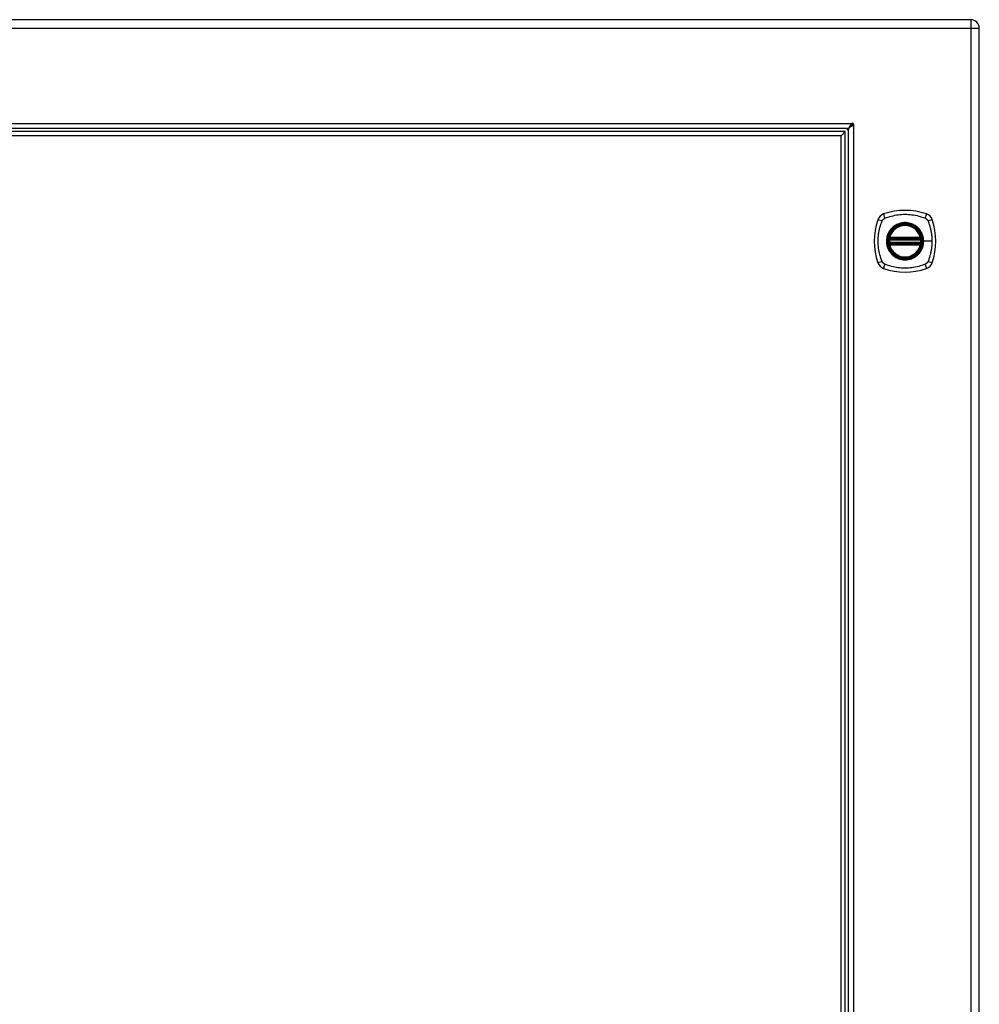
# Model space of a CAD drawing. Header units: inches. Extents: x 5 to 161, y 9 to 87.
# Tile 174 of 195: x 59 to 77, y 44 to 63. Entities that reach past the tile are written whole.
import ezdxf

# ---------------------------------------------------------------- set-up
doc = ezdxf.new("R2010")
doc.units = ezdxf.units.IN
doc.header["$MEASUREMENT"] = 0
doc.layers.add('Visible Edges(ANSI)', color=7, linetype='Continuous', lineweight=25)
doc.layers.add('Visible Tangent Edges(ANSI)', color=7, linetype='Continuous', lineweight=25)

msp = doc.modelspace()

# ---------------------------------------------------------------- linework, layer by layer
at = {"layer": 'Visible Edges(ANSI)'}
for p, q in [((77.194, 62.676), (47.598, 62.676)), ((77.355, 21.034), (77.355, 62.515)), ((74.825, 60.587), (49.486, 60.587)), ((74.784, 60.528), (49.527, 60.528)), ((74.784, 60.528), (74.705, 60.449)), ((74.784, 23.021), (74.784, 60.528)), ((74.843, 22.98), (74.843, 60.569)), ((74.705, 60.449), (49.606, 60.449)), ((74.705, 23.1), (74.705, 60.449)), ((75.634, 58.465), (76.228, 58.465)), ((76.228, 58.387), (75.634, 58.387)), ((75.638, 58.485), (76.223, 58.485)), ((76.223, 58.367), (75.638, 58.367))]:
    msp.add_line(p, q, dxfattribs=at)
at = {"layer": 'Visible Edges(ANSI)', "flags": 128}
for points in [[(74.825, 60.587), (74.828, 60.587), (74.831, 60.588), (74.835, 60.589), (74.838, 60.59), (74.841, 60.592), (74.844, 60.594), (74.848, 60.597), (74.851, 60.599), (74.854, 60.603), (74.858, 60.606), (74.861, 60.61), (74.864, 60.614), (74.867, 60.618), (74.871, 60.623), (74.874, 60.628), (74.877, 60.633), (74.88, 60.639), (74.884, 60.644), (74.887, 60.65), (74.89, 60.656), (74.893, 60.662), (74.897, 60.668), (74.9, 60.674), (74.903, 60.68)], [(74.936, 60.648), (74.93, 60.644), (74.923, 60.641), (74.917, 60.638), (74.911, 60.635), (74.906, 60.631), (74.9, 60.628), (74.894, 60.625), (74.889, 60.622), (74.884, 60.618), (74.879, 60.615), (74.874, 60.612), (74.87, 60.608), (74.866, 60.605), (74.862, 60.602), (74.858, 60.599), (74.855, 60.595), (74.852, 60.592), (74.85, 60.589), (74.848, 60.586), (74.846, 60.582), (74.845, 60.579), (74.844, 60.576), (74.843, 60.573), (74.843, 60.569)], [(74.903, 60.68), (74.903, 60.68), (74.903, 60.681), (74.904, 60.681), (74.904, 60.681), (74.904, 60.681), (74.904, 60.681), (74.904, 60.682), (74.904, 60.682), (74.904, 60.682), (74.905, 60.683), (74.905, 60.683), (74.905, 60.683), (74.905, 60.684), (74.906, 60.684), (74.906, 60.684), (74.906, 60.685), (74.906, 60.685), (74.906, 60.685), (74.906, 60.685), (74.907, 60.685), (74.907, 60.686), (74.907, 60.686), (74.907, 60.686), (74.907, 60.686)], [(74.942, 60.651), (74.942, 60.651), (74.941, 60.651), (74.941, 60.651), (74.941, 60.651), (74.941, 60.651), (74.941, 60.651), (74.94, 60.65), (74.94, 60.65), (74.94, 60.65), (74.94, 60.65), (74.939, 60.65), (74.939, 60.649), (74.939, 60.649), (74.938, 60.649), (74.938, 60.649), (74.938, 60.649), (74.937, 60.648), (74.937, 60.648), (74.937, 60.648), (74.937, 60.648), (74.936, 60.648), (74.936, 60.648), (74.936, 60.648), (74.936, 60.648)], [(75.622, 58.479), (75.622, 58.479), (75.622, 58.479), (75.622, 58.479), (75.622, 58.478), (75.622, 58.478), (75.622, 58.477), (75.622, 58.477), (75.622, 58.476), (75.622, 58.475), (75.621, 58.474), (75.621, 58.473), (75.621, 58.472), (75.621, 58.471), (75.621, 58.47), (75.621, 58.468), (75.62, 58.467), (75.62, 58.466), (75.62, 58.464), (75.62, 58.463), (75.62, 58.461), (75.62, 58.46), (75.619, 58.458), (75.619, 58.456), (75.619, 58.455)], [(75.619, 58.397), (75.619, 58.396), (75.619, 58.394), (75.62, 58.393), (75.62, 58.391), (75.62, 58.39), (75.62, 58.388), (75.62, 58.387), (75.62, 58.385), (75.621, 58.384), (75.621, 58.383), (75.621, 58.381), (75.621, 58.38), (75.621, 58.379), (75.621, 58.378), (75.622, 58.377), (75.622, 58.376), (75.622, 58.375), (75.622, 58.375), (75.622, 58.374), (75.622, 58.374), (75.622, 58.373), (75.622, 58.373), (75.622, 58.373), (75.622, 58.373)], [(76.242, 58.455), (76.242, 58.456), (76.242, 58.458), (76.242, 58.46), (76.242, 58.461), (76.242, 58.463), (76.241, 58.464), (76.241, 58.466), (76.241, 58.467), (76.241, 58.468), (76.241, 58.47), (76.241, 58.471), (76.24, 58.472), (76.24, 58.473), (76.24, 58.474), (76.24, 58.475), (76.24, 58.476), (76.24, 58.477), (76.239, 58.477), (76.239, 58.478), (76.239, 58.478), (76.239, 58.479), (76.239, 58.479), (76.239, 58.479), (76.239, 58.479)], [(76.239, 58.373), (76.239, 58.373), (76.239, 58.373), (76.239, 58.373), (76.239, 58.374), (76.239, 58.374), (76.239, 58.375), (76.24, 58.375), (76.24, 58.376), (76.24, 58.377), (76.24, 58.378), (76.24, 58.379), (76.24, 58.38), (76.241, 58.381), (76.241, 58.383), (76.241, 58.384), (76.241, 58.385), (76.241, 58.387), (76.241, 58.388), (76.242, 58.39), (76.242, 58.391), (76.242, 58.393), (76.242, 58.394), (76.242, 58.396), (76.242, 58.397)]]:
    msp.add_lwpolyline(points, dxfattribs=at)
at = {"layer": 'Visible Edges(ANSI)'}
for radius in [0.32, 0.315]:
    msp.add_circle((75.931, 58.426), radius, dxfattribs=at)
for centre, radius, start, end in [((77.194, 62.515), 0.161, 0, 90), ((74.879, 60.624), 0.031, 17.0538, 71.6646), ((74.921, 60.665), 0.025, 326.132, 123.868), ((74.793, 60.537), 0.05, 0, 90), ((74.793, 60.537), 0.105, 42.8394, 47.1606), ((75.576, 58.781), 0.177, 108.7722, 161.2278), ((75.931, 57.737), 1.28, 71.2278, 108.7722), ((76.285, 58.781), 0.177, 18.7722, 71.2278), ((76.62, 58.426), 1.28, 161.2278, 198.7722), ((75.242, 58.426), 1.28, 341.2278, 18.7722), ((75.931, 58.426), 0.313, 13.6344, 166.3656), ((75.931, 58.426), 0.313, 174.7499, 185.2501), ((75.931, 58.426), 0.313, 166.3656, 170.216), ((75.634, 58.477), 0.0118, 170.216, 270), ((75.634, 58.375), 0.0118, 90, 189.784), ((75.931, 58.426), 0.313, 189.784, 193.6344), ((75.638, 58.497), 0.0118, 166.3656, 270), ((76.223, 58.497), 0.0118, 270, 13.6344), ((76.228, 58.477), 0.0118, 270, 9.784), ((76.228, 58.375), 0.0118, 350.216, 90), ((75.931, 58.426), 0.313, 9.784, 13.6344), ((75.931, 58.426), 0.313, 346.3656, 350.216), ((75.931, 58.426), 0.313, 354.7499, 5.2501), ((75.638, 58.355), 0.0118, 90, 193.6344), ((75.931, 58.426), 0.313, 193.6344, 346.3656), ((76.223, 58.355), 0.0118, 346.3656, 90), ((75.576, 58.071), 0.177, 198.7722, 251.2278), ((76.285, 58.071), 0.177, 288.7722, 341.2278), ((75.931, 59.115), 1.28, 251.2278, 288.7722)]:
    msp.add_arc(centre, radius, start, end, dxfattribs=at)
at = {"layer": 'Visible Tangent Edges(ANSI)'}
for p, q in [((77.194, 62.676), (77.194, 62.515)), ((47.598, 62.515), (77.194, 62.515)), ((77.194, 62.515), (77.194, 21.034)), ((77.194, 62.515), (77.355, 62.515)), ((49.403, 60.686), (74.907, 60.686)), ((74.942, 60.651), (74.942, 22.898)), ((75.619, 58.455), (75.631, 58.454)), ((75.619, 58.397), (75.631, 58.399)), ((75.628, 58.478), (75.622, 58.479)), ((75.622, 58.373), (75.628, 58.374)), ((75.627, 58.5), (75.638, 58.497)), ((75.631, 58.454), (76.231, 58.454)), ((76.231, 58.399), (75.631, 58.399)), ((75.634, 58.465), (75.634, 58.476)), ((75.634, 58.377), (75.634, 58.387)), ((75.638, 58.485), (75.638, 58.497)), ((76.223, 58.497), (75.638, 58.497)), ((75.638, 58.475), (75.638, 58.485)), ((75.638, 58.475), (76.223, 58.475)), ((75.638, 58.367), (75.638, 58.377)), ((76.223, 58.377), (75.638, 58.377)), ((76.223, 58.497), (76.235, 58.5)), ((76.223, 58.497), (76.223, 58.485)), ((76.223, 58.485), (76.223, 58.475)), ((76.223, 58.377), (76.223, 58.367)), ((76.228, 58.476), (76.228, 58.465)), ((76.228, 58.387), (76.228, 58.377)), ((76.231, 58.454), (76.242, 58.455)), ((76.231, 58.399), (76.242, 58.397)), ((76.239, 58.479), (76.233, 58.478)), ((76.233, 58.374), (76.239, 58.373)), ((76.283, 58.426), (76.288, 58.426)), ((76.447, 58.426), (76.288, 58.426)), ((75.638, 58.355), (75.627, 58.352)), ((75.638, 58.355), (75.638, 58.367)), ((75.638, 58.355), (76.223, 58.355)), ((76.223, 58.367), (76.223, 58.355)), ((76.235, 58.352), (76.223, 58.355))]:
    msp.add_line(p, q, dxfattribs=at)
at = {"layer": 'Visible Tangent Edges(ANSI)', "flags": 128}
for points in [[(75.542, 58.866), (75.576, 58.88), (75.607, 58.89), (75.638, 58.9), (75.67, 58.909), (75.702, 58.916), (75.734, 58.923), (75.766, 58.929), (75.799, 58.934), (75.832, 58.938), (75.865, 58.94), (75.898, 58.942), (75.931, 58.943), (75.964, 58.942), (75.997, 58.94), (76.029, 58.938), (76.062, 58.934), (76.095, 58.929), (76.127, 58.923), (76.16, 58.917), (76.192, 58.909), (76.223, 58.9), (76.255, 58.89), (76.286, 58.88), (76.319, 58.866)], [(75.491, 58.037), (75.477, 58.071), (75.467, 58.102), (75.457, 58.133), (75.448, 58.165), (75.44, 58.197), (75.434, 58.229), (75.428, 58.262), (75.423, 58.294), (75.419, 58.327), (75.416, 58.36), (75.415, 58.393), (75.414, 58.426), (75.415, 58.459), (75.416, 58.492), (75.419, 58.525), (75.423, 58.558), (75.428, 58.59), (75.433, 58.623), (75.44, 58.655), (75.448, 58.687), (75.457, 58.719), (75.467, 58.75), (75.477, 58.781), (75.491, 58.815)], [(75.491, 58.815), (75.492, 58.817), (75.494, 58.82), (75.495, 58.823), (75.497, 58.826), (75.498, 58.828), (75.5, 58.831), (75.502, 58.833), (75.504, 58.836), (75.506, 58.838), (75.508, 58.84), (75.51, 58.843), (75.512, 58.845), (75.514, 58.847), (75.516, 58.849), (75.519, 58.851), (75.521, 58.853), (75.524, 58.855), (75.526, 58.857), (75.529, 58.858), (75.531, 58.86), (75.534, 58.862), (75.537, 58.863), (75.539, 58.865), (75.542, 58.866)], [(76.283, 58.426), (76.271, 58.335), (76.236, 58.25), (76.18, 58.177), (76.107, 58.121), (76.022, 58.086), (75.93, 58.074), (75.839, 58.086), (75.754, 58.121), (75.681, 58.177), (75.626, 58.25), (75.591, 58.335), (75.579, 58.426), (75.591, 58.518), (75.626, 58.603), (75.682, 58.675), (75.754, 58.731), (75.84, 58.766), (75.931, 58.778), (76.022, 58.766), (76.107, 58.731), (76.18, 58.675), (76.236, 58.602), (76.271, 58.517), (76.283, 58.426)], [(76.158, 58.701), (76.142, 58.713), (76.125, 58.725), (76.108, 58.736), (76.09, 58.745), (76.071, 58.754), (76.052, 58.762), (76.032, 58.768), (76.012, 58.773), (75.992, 58.778), (75.972, 58.781), (75.951, 58.782), (75.931, 58.783), (75.91, 58.782), (75.889, 58.781), (75.869, 58.778), (75.849, 58.773), (75.829, 58.768), (75.809, 58.762), (75.79, 58.754), (75.772, 58.745), (75.754, 58.736), (75.736, 58.725), (75.719, 58.713), (75.703, 58.701)], [(76.319, 58.866), (76.321, 58.865), (76.322, 58.865), (76.323, 58.864), (76.325, 58.863), (76.326, 58.862), (76.328, 58.862), (76.329, 58.861), (76.33, 58.86), (76.331, 58.859), (76.333, 58.858), (76.334, 58.858), (76.335, 58.857), (76.337, 58.856), (76.338, 58.855), (76.339, 58.854), (76.34, 58.853), (76.341, 58.852), (76.343, 58.851), (76.344, 58.85), (76.345, 58.849), (76.346, 58.848), (76.347, 58.847), (76.348, 58.846), (76.349, 58.845)], [(76.349, 58.845), (76.351, 58.844), (76.352, 58.843), (76.353, 58.842), (76.354, 58.84), (76.355, 58.839), (76.356, 58.838), (76.357, 58.837), (76.358, 58.836), (76.359, 58.834), (76.36, 58.833), (76.36, 58.832), (76.361, 58.831), (76.362, 58.829), (76.363, 58.828), (76.364, 58.827), (76.365, 58.826), (76.366, 58.824), (76.366, 58.823), (76.367, 58.822), (76.368, 58.82), (76.369, 58.819), (76.369, 58.817), (76.37, 58.816), (76.371, 58.815)], [(76.371, 58.815), (76.379, 58.797), (76.384, 58.781), (76.39, 58.766), (76.395, 58.75), (76.4, 58.734), (76.405, 58.719), (76.409, 58.703), (76.413, 58.687), (76.417, 58.671), (76.421, 58.655), (76.425, 58.639), (76.428, 58.623), (76.431, 58.607), (76.434, 58.59), (76.436, 58.574), (76.439, 58.558), (76.441, 58.541), (76.442, 58.525), (76.444, 58.509), (76.445, 58.492), (76.446, 58.476), (76.447, 58.459), (76.447, 58.443), (76.447, 58.426)], [(75.656, 58.654), (75.643, 58.638), (75.632, 58.621), (75.621, 58.603), (75.611, 58.585), (75.603, 58.566), (75.595, 58.547), (75.589, 58.527), (75.583, 58.508), (75.579, 58.487), (75.576, 58.467), (75.574, 58.447), (75.574, 58.426), (75.574, 58.405), (75.576, 58.385), (75.579, 58.365), (75.583, 58.344), (75.589, 58.324), (75.595, 58.305), (75.603, 58.286), (75.611, 58.267), (75.621, 58.249), (75.632, 58.231), (75.643, 58.215), (75.656, 58.199)], [(75.703, 58.701), (75.701, 58.699), (75.699, 58.697), (75.697, 58.695), (75.695, 58.693), (75.693, 58.692), (75.691, 58.69), (75.689, 58.688), (75.687, 58.686), (75.685, 58.684), (75.683, 58.682), (75.681, 58.68), (75.679, 58.678), (75.677, 58.676), (75.675, 58.674), (75.673, 58.672), (75.671, 58.67), (75.669, 58.668), (75.667, 58.666), (75.665, 58.664), (75.663, 58.662), (75.662, 58.66), (75.66, 58.658), (75.658, 58.656), (75.656, 58.654)], [(76.205, 58.654), (76.204, 58.656), (76.202, 58.658), (76.2, 58.66), (76.198, 58.662), (76.196, 58.664), (76.194, 58.666), (76.193, 58.668), (76.191, 58.67), (76.189, 58.672), (76.187, 58.674), (76.185, 58.676), (76.183, 58.678), (76.181, 58.68), (76.179, 58.682), (76.177, 58.684), (76.175, 58.686), (76.173, 58.688), (76.171, 58.69), (76.169, 58.692), (76.167, 58.693), (76.165, 58.695), (76.163, 58.697), (76.16, 58.699), (76.158, 58.701)], [(76.288, 58.426), (76.287, 58.436), (76.287, 58.447), (76.286, 58.457), (76.285, 58.467), (76.284, 58.477), (76.282, 58.488), (76.28, 58.498), (76.278, 58.508), (76.276, 58.518), (76.273, 58.528), (76.27, 58.537), (76.266, 58.547), (76.263, 58.557), (76.259, 58.566), (76.255, 58.576), (76.25, 58.585), (76.245, 58.594), (76.24, 58.603), (76.235, 58.612), (76.23, 58.621), (76.224, 58.629), (76.218, 58.637), (76.212, 58.646), (76.205, 58.654)], [(75.627, 58.5), (75.626, 58.499), (75.626, 58.498), (75.626, 58.497), (75.626, 58.496), (75.626, 58.495), (75.626, 58.494), (75.626, 58.493), (75.625, 58.492), (75.625, 58.491), (75.625, 58.49), (75.625, 58.489), (75.625, 58.489), (75.626, 58.488), (75.626, 58.487), (75.626, 58.486), (75.626, 58.485), (75.626, 58.484), (75.626, 58.483), (75.627, 58.482), (75.627, 58.481), (75.627, 58.481), (75.627, 58.48), (75.628, 58.479), (75.628, 58.478)], [(75.628, 58.374), (75.628, 58.373), (75.627, 58.372), (75.627, 58.372), (75.627, 58.371), (75.627, 58.37), (75.626, 58.369), (75.626, 58.368), (75.626, 58.367), (75.626, 58.366), (75.626, 58.366), (75.626, 58.365), (75.625, 58.364), (75.625, 58.363), (75.625, 58.362), (75.625, 58.361), (75.625, 58.36), (75.626, 58.359), (75.626, 58.358), (75.626, 58.357), (75.626, 58.356), (75.626, 58.355), (75.626, 58.354), (75.626, 58.353), (75.627, 58.352)], [(75.628, 58.478), (75.628, 58.478), (75.629, 58.478), (75.629, 58.478), (75.629, 58.478), (75.629, 58.477), (75.629, 58.477), (75.63, 58.477), (75.63, 58.477), (75.63, 58.477), (75.63, 58.477), (75.631, 58.477), (75.631, 58.477), (75.631, 58.476), (75.631, 58.476), (75.632, 58.476), (75.632, 58.476), (75.632, 58.476), (75.632, 58.476), (75.633, 58.476), (75.633, 58.476), (75.633, 58.476), (75.633, 58.476), (75.634, 58.476), (75.634, 58.476)], [(75.634, 58.377), (75.634, 58.377), (75.633, 58.377), (75.633, 58.376), (75.633, 58.376), (75.633, 58.376), (75.632, 58.376), (75.632, 58.376), (75.632, 58.376), (75.632, 58.376), (75.631, 58.376), (75.631, 58.376), (75.631, 58.376), (75.631, 58.375), (75.63, 58.375), (75.63, 58.375), (75.63, 58.375), (75.63, 58.375), (75.629, 58.375), (75.629, 58.375), (75.629, 58.375), (75.629, 58.374), (75.629, 58.374), (75.628, 58.374), (75.628, 58.374)], [(75.631, 58.454), (75.631, 58.454), (75.631, 58.455), (75.631, 58.456), (75.631, 58.457), (75.632, 58.457), (75.632, 58.458), (75.632, 58.459), (75.632, 58.46), (75.632, 58.46), (75.632, 58.461), (75.633, 58.461), (75.633, 58.462), (75.633, 58.463), (75.633, 58.463), (75.633, 58.463), (75.633, 58.464), (75.634, 58.464), (75.634, 58.465), (75.634, 58.465), (75.634, 58.465), (75.634, 58.465), (75.634, 58.465), (75.634, 58.465), (75.634, 58.465)], [(75.634, 58.387), (75.634, 58.387), (75.634, 58.387), (75.634, 58.387), (75.634, 58.387), (75.634, 58.387), (75.634, 58.388), (75.634, 58.388), (75.633, 58.388), (75.633, 58.389), (75.633, 58.389), (75.633, 58.39), (75.633, 58.39), (75.633, 58.391), (75.632, 58.391), (75.632, 58.392), (75.632, 58.393), (75.632, 58.393), (75.632, 58.394), (75.632, 58.395), (75.631, 58.395), (75.631, 58.396), (75.631, 58.397), (75.631, 58.398), (75.631, 58.399)], [(75.634, 58.476), (75.634, 58.476), (75.634, 58.476), (75.634, 58.475), (75.635, 58.475), (75.635, 58.475), (75.635, 58.475), (75.635, 58.475), (75.635, 58.475), (75.635, 58.475), (75.636, 58.475), (75.636, 58.475), (75.636, 58.475), (75.636, 58.475), (75.636, 58.475), (75.636, 58.475), (75.637, 58.475), (75.637, 58.475), (75.637, 58.475), (75.637, 58.475), (75.637, 58.475), (75.638, 58.475), (75.638, 58.475), (75.638, 58.475), (75.638, 58.475)], [(75.638, 58.377), (75.638, 58.377), (75.638, 58.377), (75.638, 58.377), (75.637, 58.377), (75.637, 58.377), (75.637, 58.377), (75.637, 58.377), (75.637, 58.377), (75.636, 58.377), (75.636, 58.377), (75.636, 58.377), (75.636, 58.377), (75.636, 58.377), (75.636, 58.377), (75.635, 58.377), (75.635, 58.377), (75.635, 58.377), (75.635, 58.377), (75.635, 58.377), (75.635, 58.377), (75.634, 58.377), (75.634, 58.377), (75.634, 58.377), (75.634, 58.377)], [(76.205, 58.199), (76.212, 58.207), (76.218, 58.215), (76.224, 58.223), (76.23, 58.232), (76.235, 58.24), (76.241, 58.249), (76.246, 58.258), (76.25, 58.267), (76.255, 58.277), (76.259, 58.286), (76.263, 58.295), (76.266, 58.305), (76.27, 58.315), (76.273, 58.325), (76.276, 58.334), (76.278, 58.344), (76.28, 58.355), (76.282, 58.365), (76.284, 58.375), (76.285, 58.385), (76.286, 58.395), (76.287, 58.406), (76.287, 58.416), (76.288, 58.426)], [(76.223, 58.475), (76.224, 58.475), (76.224, 58.475), (76.224, 58.475), (76.224, 58.475), (76.224, 58.475), (76.224, 58.475), (76.225, 58.475), (76.225, 58.475), (76.225, 58.475), (76.225, 58.475), (76.225, 58.475), (76.225, 58.475), (76.226, 58.475), (76.226, 58.475), (76.226, 58.475), (76.226, 58.475), (76.226, 58.475), (76.227, 58.475), (76.227, 58.475), (76.227, 58.475), (76.227, 58.475), (76.227, 58.476), (76.227, 58.476), (76.228, 58.476)], [(76.228, 58.377), (76.227, 58.377), (76.227, 58.377), (76.227, 58.377), (76.227, 58.377), (76.227, 58.377), (76.227, 58.377), (76.226, 58.377), (76.226, 58.377), (76.226, 58.377), (76.226, 58.377), (76.226, 58.377), (76.225, 58.377), (76.225, 58.377), (76.225, 58.377), (76.225, 58.377), (76.225, 58.377), (76.225, 58.377), (76.224, 58.377), (76.224, 58.377), (76.224, 58.377), (76.224, 58.377), (76.224, 58.377), (76.224, 58.377), (76.223, 58.377)], [(76.228, 58.476), (76.228, 58.476), (76.228, 58.476), (76.228, 58.476), (76.229, 58.476), (76.229, 58.476), (76.229, 58.476), (76.229, 58.476), (76.23, 58.476), (76.23, 58.476), (76.23, 58.476), (76.23, 58.476), (76.231, 58.477), (76.231, 58.477), (76.231, 58.477), (76.231, 58.477), (76.232, 58.477), (76.232, 58.477), (76.232, 58.477), (76.232, 58.477), (76.232, 58.478), (76.233, 58.478), (76.233, 58.478), (76.233, 58.478), (76.233, 58.478)], [(76.228, 58.465), (76.228, 58.465), (76.228, 58.465), (76.228, 58.465), (76.228, 58.465), (76.228, 58.465), (76.228, 58.465), (76.228, 58.464), (76.228, 58.464), (76.228, 58.463), (76.228, 58.463), (76.228, 58.463), (76.229, 58.462), (76.229, 58.461), (76.229, 58.461), (76.229, 58.46), (76.229, 58.46), (76.23, 58.459), (76.23, 58.458), (76.23, 58.457), (76.23, 58.457), (76.23, 58.456), (76.23, 58.455), (76.231, 58.454), (76.231, 58.454)], [(76.231, 58.399), (76.231, 58.398), (76.23, 58.397), (76.23, 58.396), (76.23, 58.395), (76.23, 58.395), (76.23, 58.394), (76.23, 58.393), (76.229, 58.393), (76.229, 58.392), (76.229, 58.391), (76.229, 58.391), (76.229, 58.39), (76.228, 58.39), (76.228, 58.389), (76.228, 58.389), (76.228, 58.388), (76.228, 58.388), (76.228, 58.388), (76.228, 58.387), (76.228, 58.387), (76.228, 58.387), (76.228, 58.387), (76.228, 58.387), (76.228, 58.387)], [(76.233, 58.374), (76.233, 58.374), (76.233, 58.374), (76.233, 58.374), (76.232, 58.375), (76.232, 58.375), (76.232, 58.375), (76.232, 58.375), (76.232, 58.375), (76.231, 58.375), (76.231, 58.375), (76.231, 58.375), (76.231, 58.376), (76.23, 58.376), (76.23, 58.376), (76.23, 58.376), (76.23, 58.376), (76.229, 58.376), (76.229, 58.376), (76.229, 58.376), (76.229, 58.376), (76.228, 58.376), (76.228, 58.377), (76.228, 58.377), (76.228, 58.377)], [(76.233, 58.478), (76.234, 58.479), (76.234, 58.48), (76.234, 58.481), (76.235, 58.481), (76.235, 58.482), (76.235, 58.483), (76.235, 58.484), (76.236, 58.485), (76.236, 58.486), (76.236, 58.487), (76.236, 58.488), (76.236, 58.489), (76.236, 58.489), (76.236, 58.49), (76.236, 58.491), (76.236, 58.492), (76.236, 58.493), (76.236, 58.494), (76.236, 58.495), (76.236, 58.496), (76.235, 58.497), (76.235, 58.498), (76.235, 58.499), (76.235, 58.5)], [(76.235, 58.352), (76.235, 58.353), (76.235, 58.354), (76.235, 58.355), (76.236, 58.356), (76.236, 58.357), (76.236, 58.358), (76.236, 58.359), (76.236, 58.36), (76.236, 58.361), (76.236, 58.362), (76.236, 58.363), (76.236, 58.364), (76.236, 58.365), (76.236, 58.366), (76.236, 58.366), (76.236, 58.367), (76.235, 58.368), (76.235, 58.369), (76.235, 58.37), (76.235, 58.371), (76.234, 58.372), (76.234, 58.372), (76.234, 58.373), (76.233, 58.374)], [(76.447, 58.426), (76.447, 58.41), (76.447, 58.393), (76.446, 58.377), (76.445, 58.36), (76.444, 58.344), (76.442, 58.327), (76.441, 58.311), (76.439, 58.294), (76.436, 58.278), (76.434, 58.262), (76.431, 58.246), (76.428, 58.229), (76.425, 58.213), (76.421, 58.197), (76.417, 58.181), (76.413, 58.165), (76.409, 58.149), (76.405, 58.133), (76.4, 58.118), (76.395, 58.102), (76.39, 58.087), (76.384, 58.071), (76.379, 58.056), (76.371, 58.037)], [(75.656, 58.199), (75.658, 58.196), (75.66, 58.194), (75.662, 58.192), (75.663, 58.19), (75.665, 58.188), (75.667, 58.186), (75.669, 58.184), (75.671, 58.182), (75.673, 58.18), (75.675, 58.178), (75.677, 58.176), (75.679, 58.174), (75.681, 58.172), (75.683, 58.17), (75.685, 58.168), (75.687, 58.166), (75.689, 58.164), (75.691, 58.162), (75.693, 58.161), (75.695, 58.159), (75.697, 58.157), (75.699, 58.155), (75.701, 58.153), (75.703, 58.151)], [(76.158, 58.151), (76.16, 58.153), (76.163, 58.155), (76.165, 58.157), (76.167, 58.159), (76.169, 58.161), (76.171, 58.162), (76.173, 58.164), (76.175, 58.166), (76.177, 58.168), (76.179, 58.17), (76.181, 58.172), (76.183, 58.174), (76.185, 58.176), (76.187, 58.178), (76.189, 58.18), (76.191, 58.182), (76.193, 58.184), (76.194, 58.186), (76.196, 58.188), (76.198, 58.19), (76.2, 58.192), (76.202, 58.194), (76.204, 58.196), (76.205, 58.199)], [(75.542, 57.986), (75.539, 57.987), (75.537, 57.989), (75.534, 57.99), (75.531, 57.992), (75.529, 57.994), (75.526, 57.995), (75.524, 57.997), (75.521, 57.999), (75.519, 58.001), (75.517, 58.003), (75.514, 58.005), (75.512, 58.007), (75.51, 58.009), (75.508, 58.012), (75.506, 58.014), (75.504, 58.016), (75.502, 58.019), (75.5, 58.021), (75.498, 58.024), (75.497, 58.027), (75.495, 58.029), (75.494, 58.032), (75.492, 58.035), (75.491, 58.037)], [(75.703, 58.151), (75.719, 58.139), (75.736, 58.127), (75.754, 58.116), (75.772, 58.107), (75.791, 58.098), (75.81, 58.09), (75.829, 58.084), (75.849, 58.079), (75.869, 58.075), (75.89, 58.072), (75.91, 58.07), (75.931, 58.069), (75.951, 58.07), (75.972, 58.072), (75.992, 58.075), (76.012, 58.079), (76.032, 58.084), (76.052, 58.09), (76.071, 58.098), (76.09, 58.107), (76.108, 58.116), (76.125, 58.127), (76.142, 58.139), (76.158, 58.151)], [(76.371, 58.037), (76.369, 58.035), (76.368, 58.032), (76.366, 58.029), (76.365, 58.027), (76.363, 58.024), (76.361, 58.021), (76.36, 58.019), (76.358, 58.017), (76.356, 58.014), (76.354, 58.012), (76.352, 58.01), (76.35, 58.007), (76.347, 58.005), (76.345, 58.003), (76.343, 58.001), (76.34, 57.999), (76.338, 57.997), (76.335, 57.995), (76.333, 57.994), (76.33, 57.992), (76.328, 57.99), (76.325, 57.989), (76.322, 57.987), (76.319, 57.986)], [(76.319, 57.986), (76.286, 57.972), (76.255, 57.962), (76.223, 57.952), (76.192, 57.943), (76.16, 57.936), (76.127, 57.929), (76.095, 57.923), (76.062, 57.918), (76.029, 57.914), (75.997, 57.912), (75.964, 57.91), (75.931, 57.909), (75.898, 57.91), (75.865, 57.912), (75.832, 57.914), (75.799, 57.918), (75.766, 57.923), (75.734, 57.929), (75.702, 57.936), (75.67, 57.943), (75.638, 57.952), (75.607, 57.962), (75.576, 57.972), (75.542, 57.986)]]:
    msp.add_lwpolyline(points, dxfattribs=at)
at = {"layer": 'Visible Tangent Edges(ANSI)'}
for radius in [0.346, 0.342, 0.325, 0.324]:
    msp.add_circle((75.931, 58.426), radius, dxfattribs=at)
for centre, radius, start, end in [((74.879, 60.624), 0.062, 22.6541, 66.7155), ((75.931, 58.426), 0.301, 13.6344, 166.3656), ((75.931, 58.426), 0.301, 174.7499, 185.2501), ((75.931, 58.426), 0.301, 354.7499, 5.2501), ((75.931, 58.426), 0.301, 193.6344, 346.3656)]:
    msp.add_arc(centre, radius, start, end, dxfattribs=at)
for centre, major_axis, ratio, start_param, end_param in [((75.556, 58.838), (-0.037, 0.112), 0.042597, 0.170073, 1.307344), ((76.305, 58.838), (0.037, 0.112), 0.042597, 4.975842, 6.113112), ((75.518, 58.8), (-0.112, 0.037), 0.042597, 4.975842, 6.113112), ((76.343, 58.8), (0.112, 0.037), 0.042597, 0.170073, 1.307344), ((75.623, 58.479), (0.00773, 0.00893), 0.431674, 4.96723, 6.283185), ((75.623, 58.373), (0.00773, -0.00893), 0.431674, 0, 1.315955), ((75.634, 58.474), (0.0021, 0.0116), 0.025638, 0, 1.426581), ((75.634, 58.378), (0.0021, -0.0116), 0.025638, 4.856604, 6.283185), ((76.228, 58.474), (-0.0021, 0.0116), 0.025638, 4.856604, 6.283185), ((76.228, 58.378), (-0.0021, -0.0116), 0.025638, 0, 1.426581), ((76.239, 58.479), (-0.00773, 0.00893), 0.431674, 0, 1.315955), ((76.239, 58.373), (-0.00773, -0.00893), 0.431674, 4.96723, 6.283185), ((75.518, 58.052), (-0.112, -0.037), 0.042597, 0.170073, 1.307344), ((76.343, 58.052), (0.112, -0.037), 0.042597, 4.975842, 6.113112), ((75.556, 58.014), (-0.037, -0.112), 0.042597, 4.975842, 6.113112), ((76.305, 58.014), (0.037, -0.112), 0.042597, 0.170073, 1.307344)]:
    msp.add_ellipse(centre, major_axis=major_axis, ratio=ratio, start_param=start_param, end_param=end_param, dxfattribs=at)

doc.saveas('drawing.dxf')
